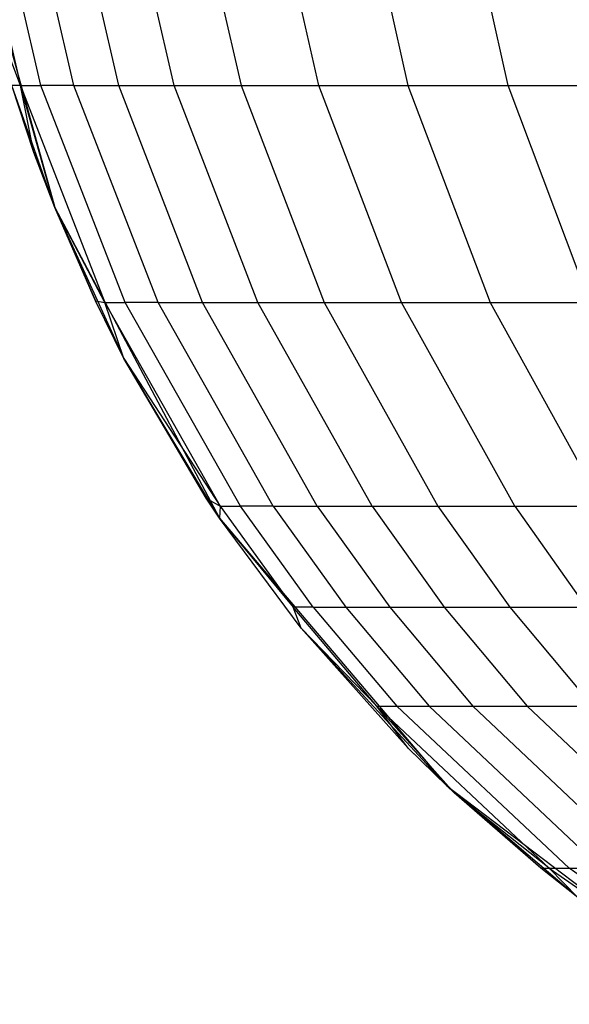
# Model space of a CAD drawing. Extents: x 1 to 115, y -55 to 55.
# Tile 30 of 86: x 52.22 to 53.41, y -3.01 to -0.89. Entities that reach past the tile are written whole.
import ezdxf

# ---------------------------------------------------------------- set-up
doc = ezdxf.new("R2010")
doc.units = 0
doc.header["$LTSCALE"] = 25.4
doc.layers.get('0').update_dxf_attribs({"linetype": 'CONTINUOUS'})

# ---------------------------------------------------------------- blocks, each defined once
blk = doc.blocks.new('NL2500025450_STL')
at = {"color": 0}
for p, q in [((52.112, -0.5484, 33.447), (52.2245, -1.0326, 33.4504)), ((52.112, -0.5484, 33.447), (52.2245, -1.0326, 33.4504)), ((52.2687, -1.0326, 32.471), (52.1563, -0.5484, 32.4645)), ((52.2687, -1.0326, 32.471), (52.1563, -0.5484, 32.4645)), ((52.3398, -1.0326, 31.4673), (52.2277, -0.5484, 31.4578)), ((52.3398, -1.0326, 31.4673), (52.2277, -0.5484, 31.4578)), ((52.4362, -1.0326, 30.4856), (52.3244, -0.5484, 30.473)), ((52.4362, -1.0326, 30.4856), (52.3244, -0.5484, 30.473)), ((52.5558, -1.0326, 29.5393), (52.4443, -0.5484, 29.5236)), ((52.5558, -1.0326, 29.5393), (52.4443, -0.5484, 29.5236)), ((52.5887, -0.5484, 28.595), (52.6997, -1.0326, 28.6139)), ((52.5887, -0.5484, 28.595), (52.6997, -1.0326, 28.6139)), ((52.8675, -1.0326, 27.7106), (52.7571, -0.5484, 27.6883)), ((52.8675, -1.0326, 27.7106), (52.7571, -0.5484, 27.6883)), ((52.9497, -0.5484, 26.8021), (53.0593, -1.0326, 26.8277)), ((52.9497, -0.5484, 26.8021), (53.0593, -1.0326, 26.8277)), ((53.2753, -1.0326, 25.9641), (53.1666, -0.5484, 25.9351)), ((53.2753, -1.0326, 25.9641), (53.1666, -0.5484, 25.9351)), ((52.0961, -0.5662, 45.7733), (52.2986, -1.2955, 45.7733)), ((52.0961, -0.5662, 45.7733), (52.2986, -1.2955, 45.7733)), ((52.2245, -1.0326, 33.4504), (52.1535, -0.8448, 34.2405)), ((52.2245, -1.0326, 33.4504), (52.1535, -0.8448, 34.2405)), ((52.2245, -1.0326, 33.4504), (52.2058, -1.0326, 34.2409)), ((52.2537, -1.1766, 34.2413), (52.2058, -1.0326, 34.2409)), ((52.2245, -1.0326, 33.4504), (52.2058, -1.0326, 34.2409)), ((52.2537, -1.1766, 34.2413), (52.2058, -1.0326, 34.2409)), ((52.2986, -1.2955, 45.7733), (52.2058, -1.0326, 34.2409)), ((52.2986, -1.2955, 45.7733), (52.2058, -1.0326, 34.2409)), ((52.2986, -1.2955, 34.2416), (52.2245, -1.0326, 33.4504)), ((52.2245, -1.0326, 33.4504), (52.4063, -1.4997, 33.456)), ((52.2986, -1.2955, 34.2416), (52.2245, -1.0326, 33.4504)), ((52.2537, -1.1766, 34.2413), (52.2245, -1.0326, 33.4504)), ((52.2537, -1.1766, 34.2413), (52.2245, -1.0326, 33.4504)), ((52.2245, -1.0326, 33.4504), (52.4063, -1.4997, 33.456)), ((52.2245, -1.0326, 33.4504), (52.2687, -1.0326, 32.471)), ((52.2245, -1.0326, 33.4504), (52.2687, -1.0326, 32.471)), ((52.3398, -1.0326, 31.4673), (52.2687, -1.0326, 32.471)), ((52.4502, -1.4997, 32.4815), (52.2687, -1.0326, 32.471)), ((52.3398, -1.0326, 31.4673), (52.2687, -1.0326, 32.471)), ((52.4502, -1.4997, 32.4815), (52.2687, -1.0326, 32.471)), ((52.521, -1.4997, 31.4825), (52.3398, -1.0326, 31.4673)), ((52.3398, -1.0326, 31.4673), (52.4362, -1.0326, 30.4856)), ((52.3398, -1.0326, 31.4673), (52.4362, -1.0326, 30.4856)), ((52.521, -1.4997, 31.4825), (52.3398, -1.0326, 31.4673)), ((52.6169, -1.4997, 30.5058), (52.4362, -1.0326, 30.4856)), ((52.4362, -1.0326, 30.4856), (52.5558, -1.0326, 29.5393)), ((52.4362, -1.0326, 30.4856), (52.5558, -1.0326, 29.5393)), ((52.6169, -1.4997, 30.5058), (52.4362, -1.0326, 30.4856)), ((52.7358, -1.4997, 29.5646), (52.5558, -1.0326, 29.5393)), ((52.5558, -1.0326, 29.5393), (52.6997, -1.0326, 28.6139)), ((52.5558, -1.0326, 29.5393), (52.6997, -1.0326, 28.6139)), ((52.7358, -1.4997, 29.5646), (52.5558, -1.0326, 29.5393)), ((52.6997, -1.0326, 28.6139), (52.8789, -1.4997, 28.6445)), ((52.6997, -1.0326, 28.6139), (52.8789, -1.4997, 28.6445)), ((52.6997, -1.0326, 28.6139), (52.8675, -1.0326, 27.7106)), ((52.6997, -1.0326, 28.6139), (52.8675, -1.0326, 27.7106)), ((53.0457, -1.4997, 27.7465), (52.8675, -1.0326, 27.7106)), ((52.8675, -1.0326, 27.7106), (53.0593, -1.0326, 26.8277)), ((52.8675, -1.0326, 27.7106), (53.0593, -1.0326, 26.8277)), ((53.0457, -1.4997, 27.7465), (52.8675, -1.0326, 27.7106)), ((53.0593, -1.0326, 26.8277), (53.2364, -1.4997, 26.869)), ((53.0593, -1.0326, 26.8277), (53.2364, -1.4997, 26.869)), ((53.0593, -1.0326, 26.8277), (53.2753, -1.0326, 25.9641)), ((53.0593, -1.0326, 26.8277), (53.2753, -1.0326, 25.9641)), ((53.451, -1.4997, 26.011), (53.2753, -1.0326, 25.9641)), ((53.2753, -1.0326, 25.9641), (53.515, -1.0326, 25.1211)), ((53.2753, -1.0326, 25.9641), (53.515, -1.0326, 25.1211)), ((53.451, -1.4997, 26.011), (53.2753, -1.0326, 25.9641)), ((52.2986, -1.2955, 34.2416), (52.2537, -1.1766, 34.2413)), ((52.2537, -1.1766, 34.2413), (52.2986, -1.2955, 45.7733)), ((52.2537, -1.1766, 34.2413), (52.2986, -1.2955, 45.7733)), ((52.2986, -1.2955, 34.2416), (52.2537, -1.1766, 34.2413)), ((52.2986, -1.2955, 45.7733), (52.6531, -1.9642, 45.7733)), ((52.4063, -1.4997, 33.456), (52.2986, -1.2955, 34.2416)), ((52.3861, -1.4966, 34.2422), (52.2986, -1.2955, 34.2416)), ((52.4063, -1.4997, 33.456), (52.2986, -1.2955, 34.2416)), ((52.2986, -1.2955, 45.7733), (52.6531, -1.9642, 45.7733)), ((52.2986, -1.2955, 45.7733), (52.4476, -1.6202, 34.2427)), ((52.2986, -1.2955, 45.7733), (52.4476, -1.6202, 34.2427)), ((52.2986, -1.2955, 45.7733), (52.3861, -1.4966, 34.2422)), ((52.2986, -1.2955, 34.2416), (52.2986, -1.2955, 45.7733)), ((52.2986, -1.2955, 34.2416), (52.2986, -1.2955, 45.7733)), ((52.3861, -1.4966, 34.2422), (52.2986, -1.2955, 34.2416)), ((52.2986, -1.2955, 45.7733), (52.3861, -1.4966, 34.2422)), ((52.4476, -1.6202, 34.2427), (52.3861, -1.4966, 34.2422)), ((52.3861, -1.4966, 34.2422), (52.4063, -1.4997, 33.456)), ((52.3861, -1.4966, 34.2422), (52.4063, -1.4997, 33.456)), ((52.4476, -1.6202, 34.2427), (52.3861, -1.4966, 34.2422)), ((52.4476, -1.6202, 34.2427), (52.4063, -1.4997, 33.456)), ((52.4063, -1.4997, 33.456), (52.6547, -1.9389, 33.4637)), ((52.4476, -1.6202, 34.2427), (52.4063, -1.4997, 33.456)), ((52.4063, -1.4997, 33.456), (52.6547, -1.9389, 33.4637)), ((52.4063, -1.4997, 33.456), (52.4502, -1.4997, 32.4815)), ((52.4063, -1.4997, 33.456), (52.4502, -1.4997, 32.4815)), ((52.521, -1.4997, 31.4825), (52.4502, -1.4997, 32.4815)), ((52.6983, -1.9389, 32.4958), (52.4502, -1.4997, 32.4815)), ((52.521, -1.4997, 31.4825), (52.4502, -1.4997, 32.4815)), ((52.6983, -1.9389, 32.4958), (52.4502, -1.4997, 32.4815)), ((52.7686, -1.9389, 31.5035), (52.521, -1.4997, 31.4825)), ((52.521, -1.4997, 31.4825), (52.6169, -1.4997, 30.5058)), ((52.521, -1.4997, 31.4825), (52.6169, -1.4997, 30.5058)), ((52.7686, -1.9389, 31.5035), (52.521, -1.4997, 31.4825)), ((52.8638, -1.9389, 30.5336), (52.6169, -1.4997, 30.5058)), ((52.6169, -1.4997, 30.5058), (52.7358, -1.4997, 29.5646)), ((52.6169, -1.4997, 30.5058), (52.7358, -1.4997, 29.5646)), ((52.8638, -1.9389, 30.5336), (52.6169, -1.4997, 30.5058)), ((52.9819, -1.9389, 29.5993), (52.7358, -1.4997, 29.5646)), ((52.7358, -1.4997, 29.5646), (52.8789, -1.4997, 28.6445)), ((52.7358, -1.4997, 29.5646), (52.8789, -1.4997, 28.6445)), ((52.9819, -1.9389, 29.5993), (52.7358, -1.4997, 29.5646)), ((52.8789, -1.4997, 28.6445), (53.1239, -1.9389, 28.6863)), ((52.8789, -1.4997, 28.6445), (53.1239, -1.9389, 28.6863)), ((52.8789, -1.4997, 28.6445), (53.0457, -1.4997, 27.7465)), ((52.8789, -1.4997, 28.6445), (53.0457, -1.4997, 27.7465)), ((53.2893, -1.9389, 27.7955), (53.0457, -1.4997, 27.7465)), ((53.0457, -1.4997, 27.7465), (53.2364, -1.4997, 26.869)), ((53.0457, -1.4997, 27.7465), (53.2364, -1.4997, 26.869)), ((53.2893, -1.9389, 27.7955), (53.0457, -1.4997, 27.7465)), ((53.2364, -1.4997, 26.869), (53.4784, -1.9389, 26.9255)), ((53.2364, -1.4997, 26.869), (53.4784, -1.9389, 26.9255)), ((53.2364, -1.4997, 26.869), (53.451, -1.4997, 26.011)), ((53.2364, -1.4997, 26.869), (53.451, -1.4997, 26.011)), ((52.6246, -1.9214, 34.244), (52.4476, -1.6202, 34.2427)), ((52.4476, -1.6202, 34.2427), (52.6547, -1.9389, 33.4637)), ((52.4476, -1.6202, 34.2427), (52.6547, -1.9389, 33.4637)), ((52.6531, -1.9642, 45.7733), (52.4476, -1.6202, 34.2427)), ((52.6246, -1.9214, 34.244), (52.4476, -1.6202, 34.2427)), ((52.6531, -1.9642, 45.7733), (52.4476, -1.6202, 34.2427)), ((52.6531, -1.9642, 34.2442), (52.6246, -1.9214, 34.244)), ((52.6246, -1.9214, 34.244), (52.6547, -1.9389, 33.4637)), ((52.6246, -1.9214, 34.244), (52.6547, -1.9389, 33.4637)), ((52.6531, -1.9642, 34.2442), (52.6246, -1.9214, 34.244)), ((52.6531, -1.9642, 45.7733), (52.6246, -1.9214, 34.244)), ((52.6531, -1.9642, 45.7733), (52.6246, -1.9214, 34.244)), ((52.6547, -1.9389, 33.4637), (52.6531, -1.9642, 34.2442)), ((52.6547, -1.9389, 33.4637), (52.6531, -1.9642, 34.2442)), ((52.6547, -1.9389, 33.4637), (52.8117, -2.1564, 33.4685)), ((52.6547, -1.9389, 33.4637), (52.6983, -1.9389, 32.4958)), ((52.6547, -1.9389, 33.4637), (52.8117, -2.1564, 33.4685)), ((52.6547, -1.9389, 33.4637), (52.6983, -1.9389, 32.4958)), ((52.8551, -2.1564, 32.5048), (52.6983, -1.9389, 32.4958)), ((52.7686, -1.9389, 31.5035), (52.6983, -1.9389, 32.4958)), ((52.7686, -1.9389, 31.5035), (52.6983, -1.9389, 32.4958)), ((52.8551, -2.1564, 32.5048), (52.6983, -1.9389, 32.4958)), ((52.7686, -1.9389, 31.5035), (52.9252, -2.1564, 31.5167)), ((52.7686, -1.9389, 31.5035), (52.8638, -1.9389, 30.5336)), ((52.7686, -1.9389, 31.5035), (52.9252, -2.1564, 31.5167)), ((52.7686, -1.9389, 31.5035), (52.8638, -1.9389, 30.5336)), ((52.8638, -1.9389, 30.5336), (53.02, -2.1564, 30.5511)), ((52.8638, -1.9389, 30.5336), (52.9819, -1.9389, 29.5993)), ((52.8638, -1.9389, 30.5336), (53.02, -2.1564, 30.5511)), ((52.8638, -1.9389, 30.5336), (52.9819, -1.9389, 29.5993)), ((52.9819, -1.9389, 29.5993), (53.1375, -2.1564, 29.6212)), ((52.9819, -1.9389, 29.5993), (53.1239, -1.9389, 28.6863)), ((52.9819, -1.9389, 29.5993), (53.1375, -2.1564, 29.6212)), ((52.9819, -1.9389, 29.5993), (53.1239, -1.9389, 28.6863)), ((53.1239, -1.9389, 28.6863), (53.2788, -2.1564, 28.7127)), ((53.1239, -1.9389, 28.6863), (53.2893, -1.9389, 27.7955)), ((53.1239, -1.9389, 28.6863), (53.2788, -2.1564, 28.7127)), ((53.1239, -1.9389, 28.6863), (53.2893, -1.9389, 27.7955)), ((53.2893, -1.9389, 27.7955), (53.4434, -2.1564, 27.8265)), ((53.2893, -1.9389, 27.7955), (53.4784, -1.9389, 26.9255)), ((53.2893, -1.9389, 27.7955), (53.4434, -2.1564, 27.8265)), ((53.2893, -1.9389, 27.7955), (53.4784, -1.9389, 26.9255)), ((52.6531, -1.9642, 45.7733), (53.1431, -2.541, 45.7733)), ((52.829, -2.2013, 34.2455), (52.6531, -1.9642, 34.2442)), ((52.6531, -1.9642, 34.2442), (52.8117, -2.1564, 33.4685)), ((52.6531, -1.9642, 34.2442), (52.8117, -2.1564, 33.4685)), ((52.6531, -1.9642, 34.2442), (52.6531, -1.9642, 45.7733)), ((52.6531, -1.9642, 34.2442), (52.6531, -1.9642, 45.7733)), ((52.829, -2.2013, 34.2455), (52.6531, -1.9642, 34.2442)), ((52.829, -2.2013, 34.2455), (52.6531, -1.9642, 45.7733)), ((52.829, -2.2013, 34.2455), (52.6531, -1.9642, 45.7733)), ((52.6531, -1.9642, 45.7733), (53.1431, -2.541, 45.7733)), ((52.992, -2.369, 33.474), (52.8117, -2.1564, 33.4685)), ((52.8551, -2.1564, 32.5048), (52.8117, -2.1564, 33.4685)), ((52.8551, -2.1564, 32.5048), (52.8117, -2.1564, 33.4685)), ((52.992, -2.369, 33.474), (52.8117, -2.1564, 33.4685)), ((52.829, -2.2013, 34.2455), (52.8117, -2.1564, 33.4685)), ((52.829, -2.2013, 34.2455), (52.8117, -2.1564, 33.4685)), ((52.8551, -2.1564, 32.5048), (53.0352, -2.369, 32.5152)), ((52.8551, -2.1564, 32.5048), (52.9252, -2.1564, 31.5167)), ((52.8551, -2.1564, 32.5048), (53.0352, -2.369, 32.5152)), ((52.8551, -2.1564, 32.5048), (52.9252, -2.1564, 31.5167)), ((52.9252, -2.1564, 31.5167), (53.1049, -2.369, 31.5318)), ((52.9252, -2.1564, 31.5167), (53.02, -2.1564, 30.5511)), ((52.9252, -2.1564, 31.5167), (53.1049, -2.369, 31.5318)), ((52.9252, -2.1564, 31.5167), (53.02, -2.1564, 30.5511)), ((53.02, -2.1564, 30.5511), (53.1992, -2.369, 30.5712)), ((53.02, -2.1564, 30.5511), (53.1375, -2.1564, 29.6212)), ((53.02, -2.1564, 30.5511), (53.1992, -2.369, 30.5712)), ((53.02, -2.1564, 30.5511), (53.1375, -2.1564, 29.6212)), ((53.1375, -2.1564, 29.6212), (53.3161, -2.369, 29.6463)), ((53.1375, -2.1564, 29.6212), (53.2788, -2.1564, 28.7127)), ((53.1375, -2.1564, 29.6212), (53.3161, -2.369, 29.6463)), ((53.1375, -2.1564, 29.6212), (53.2788, -2.1564, 28.7127)), ((53.2788, -2.1564, 28.7127), (53.4566, -2.369, 28.743)), ((53.2788, -2.1564, 28.7127), (53.4434, -2.1564, 27.8265)), ((53.2788, -2.1564, 28.7127), (53.4566, -2.369, 28.743)), ((53.2788, -2.1564, 28.7127), (53.4434, -2.1564, 27.8265)), ((52.992, -2.369, 33.474), (52.829, -2.2013, 34.2455)), ((52.992, -2.369, 33.474), (52.829, -2.2013, 34.2455)), ((53.0598, -2.4595, 34.2472), (52.829, -2.2013, 34.2455)), ((52.829, -2.2013, 34.2455), (53.1431, -2.541, 45.7733)), ((52.829, -2.2013, 34.2455), (53.1431, -2.541, 45.7733)), ((53.0598, -2.4595, 34.2472), (52.829, -2.2013, 34.2455)), ((53.1587, -2.5557, 34.2479), (52.992, -2.369, 33.474)), ((52.992, -2.369, 33.474), (53.3637, -2.7185, 33.4855)), ((53.1587, -2.5557, 34.2479), (52.992, -2.369, 33.474)), ((53.0598, -2.4595, 34.2472), (52.992, -2.369, 33.474)), ((52.992, -2.369, 33.474), (53.3637, -2.7185, 33.4855)), ((52.992, -2.369, 33.474), (53.0352, -2.369, 32.5152)), ((52.992, -2.369, 33.474), (53.0352, -2.369, 32.5152)), ((53.0598, -2.4595, 34.2472), (52.992, -2.369, 33.474)), ((53.4065, -2.7185, 32.5366), (53.0352, -2.369, 32.5152)), ((53.0352, -2.369, 32.5152), (53.1049, -2.369, 31.5318)), ((53.0352, -2.369, 32.5152), (53.1049, -2.369, 31.5318)), ((53.4065, -2.7185, 32.5366), (53.0352, -2.369, 32.5152)), ((53.4755, -2.7185, 31.5631), (53.1049, -2.369, 31.5318)), ((53.1049, -2.369, 31.5318), (53.1992, -2.369, 30.5712)), ((53.1049, -2.369, 31.5318), (53.1992, -2.369, 30.5712)), ((53.4755, -2.7185, 31.5631), (53.1049, -2.369, 31.5318)), ((53.1992, -2.369, 30.5712), (53.5688, -2.7185, 30.6127)), ((53.1992, -2.369, 30.5712), (53.3161, -2.369, 29.6463)), ((53.1992, -2.369, 30.5712), (53.5688, -2.7185, 30.6127)), ((53.1992, -2.369, 30.5712), (53.3161, -2.369, 29.6463)), ((53.6844, -2.7185, 29.6982), (53.3161, -2.369, 29.6463)), ((53.3161, -2.369, 29.6463), (53.4566, -2.369, 28.743)), ((53.3161, -2.369, 29.6463), (53.4566, -2.369, 28.743)), ((53.6844, -2.7185, 29.6982), (53.3161, -2.369, 29.6463)), ((53.1587, -2.5557, 34.2479), (53.0598, -2.4595, 34.2472)), ((53.0598, -2.4595, 34.2472), (53.1431, -2.541, 45.7733)), ((53.0598, -2.4595, 34.2472), (53.1431, -2.541, 45.7733)), ((53.1587, -2.5557, 34.2479), (53.0598, -2.4595, 34.2472)), ((53.1431, -2.541, 45.7733), (53.7456, -2.999, 45.7733)), ((53.3455, -2.7185, 34.2493), (53.1431, -2.541, 45.7733)), ((53.1431, -2.541, 45.7733), (53.1587, -2.5557, 34.2479)), ((53.3455, -2.7185, 34.2493), (53.1431, -2.541, 45.7733)), ((53.4255, -2.7814, 34.2499), (53.1431, -2.541, 45.7733)), ((53.4255, -2.7814, 34.2499), (53.1431, -2.541, 45.7733)), ((53.1431, -2.541, 45.7733), (53.7456, -2.999, 45.7733)), ((53.1431, -2.541, 45.7733), (53.1587, -2.5557, 34.2479)), ((53.3637, -2.7185, 33.4855), (53.1587, -2.5557, 34.2479)), ((53.3455, -2.7185, 34.2493), (53.1587, -2.5557, 34.2479)), ((53.3637, -2.7185, 33.4855), (53.1587, -2.5557, 34.2479)), ((53.3455, -2.7185, 34.2493), (53.1587, -2.5557, 34.2479)), ((53.4255, -2.7814, 34.2499), (53.3455, -2.7185, 34.2493)), ((53.3455, -2.7185, 34.2493), (53.3637, -2.7185, 33.4855)), ((53.3455, -2.7185, 34.2493), (53.3637, -2.7185, 33.4855)), ((53.4255, -2.7814, 34.2499), (53.3455, -2.7185, 34.2493)), ((53.4255, -2.7814, 34.2499), (53.3637, -2.7185, 33.4855)), ((53.3637, -2.7185, 33.4855), (53.7843, -3.0114, 33.4984)), ((53.4255, -2.7814, 34.2499), (53.3637, -2.7185, 33.4855)), ((53.3637, -2.7185, 33.4855), (53.7843, -3.0114, 33.4984)), ((53.3637, -2.7185, 33.4855), (53.4065, -2.7185, 32.5366)), ((53.3637, -2.7185, 33.4855), (53.4065, -2.7185, 32.5366)), ((53.8266, -3.0114, 32.5608), (53.4065, -2.7185, 32.5366)), ((53.4065, -2.7185, 32.5366), (53.4755, -2.7185, 31.5631)), ((53.4065, -2.7185, 32.5366), (53.4755, -2.7185, 31.5631)), ((53.8266, -3.0114, 32.5608), (53.4065, -2.7185, 32.5366))]:
    blk.add_line(p, q, dxfattribs=at)

msp = doc.modelspace()

# ---------------------------------------------------------------- block references
at = {"color": 0}
msp.add_blockref('NL2500025450_STL', (0, 0, 200), dxfattribs=at)

doc.saveas('drawing.dxf')
